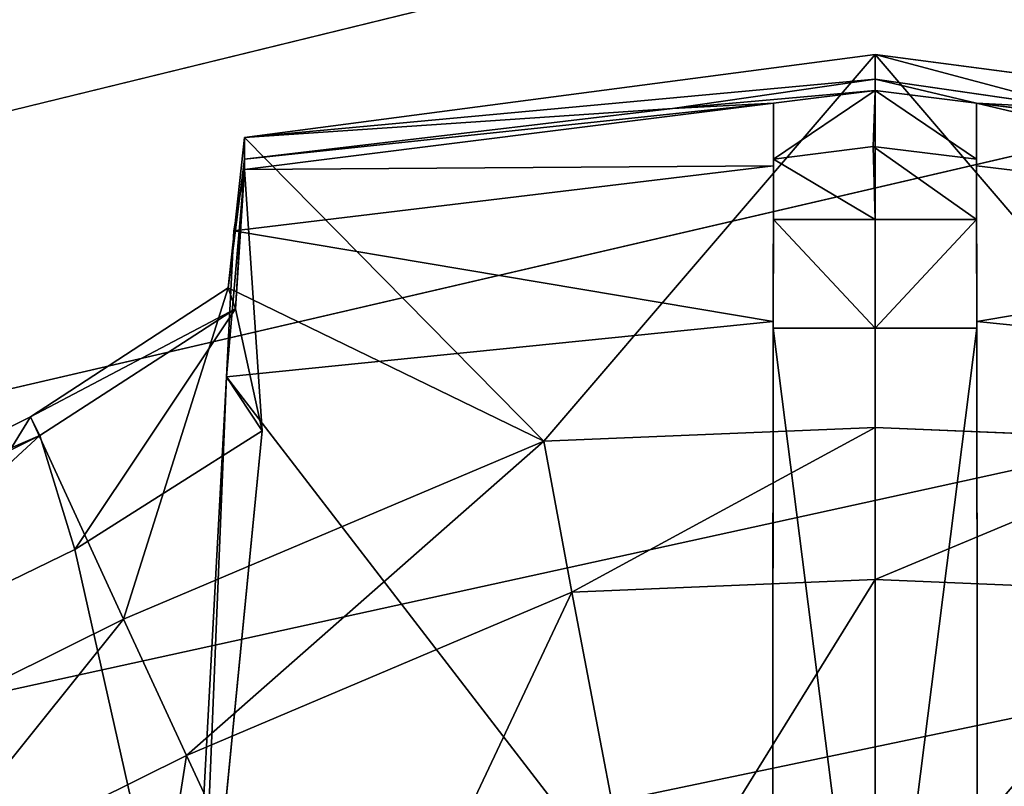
# Model space of a CAD drawing. Extents: x 0 to 31, y 0 to 21.2.
# Tile 201 of 256: x 17.532 to 17.93, y 3.452 to 3.761. Entities that reach past the tile are written whole.
import ezdxf

# ---------------------------------------------------------------- set-up
doc = ezdxf.new("R2010")
doc.units = 0
doc.header["$MEASUREMENT"] = 0
doc.layers.get('0').update_dxf_attribs({"color": 13, "linetype": 'CONTINUOUS'})
for name, color, linetype in [('CAST_IRON', 250, 'CONTINUOUS'), ('GALVANIZED_METAL', 252, 'CONTINUOUS'), ('KNOBS', 252, 'CONTINUOUS')]:
    doc.layers.add(name, color=color, linetype=linetype)

# ---------------------------------------------------------------- blocks, each defined once
blk = doc.blocks.new('NGM5058UC_TRADECAD_DXF')
at = {"layer": 'CAST_IRON', "color": 0}
for p, q in [((6.2138, -5.87025, 0.58145), (-7.348, -9.18255, 0.58145)), ((6.2138, -5.87025, 0.58145), (-7.348, -9.18255, 0.58145)), ((6.3871, -5.99295, 0.58145), (-7.348, -9.18255, 0.58145)), ((6.3871, -5.99295, 0.58145), (-7.348, -9.18255, 0.58145)), ((-7.348, -9.18255, 0.58145), (6.4994, -6.14695, 0.58145)), ((-7.348, -9.18255, 0.58145), (6.4994, -6.14695, 0.58145)), ((6.5572, -6.27685, 0.57605), (-7.348, -9.18255, 0.58145)), ((6.5572, -6.27685, 0.57605), (-7.348, -9.18255, 0.58145))]:
    blk.add_line(p, q, dxfattribs=at)
at = {"layer": 'KNOBS', "color": 0}
for p, q in [((2.1031, -6.90825, 0.90625), (2.3579, -6.87475, 0.90625)), ((2.1031, -6.90825, 0.90625), (2.3579, -6.87475, 0.90625)), ((2.3579, -6.87475, 0.90625), (2.3579, -6.88465, 1.12635)), ((2.3579, -6.87475, 0.90625), (2.6127, -6.90825, 0.90625)), ((2.3579, -6.87475, 0.90625), (2.3579, -6.88465, 1.12635)), ((2.3579, -7.02535, 0.90625), (2.3579, -6.87475, 0.90625)), ((2.3579, -6.87475, 0.90625), (2.6127, -6.90825, 0.90625)), ((2.3579, -7.02535, 0.90625), (2.3579, -6.87475, 0.90625)), ((2.276, -6.89655, 1.12635), (2.3579, -6.88465, 1.12635)), ((2.276, -6.89655, 1.12635), (2.3579, -6.88465, 1.12635)), ((2.3579, -6.88465, 1.12635), (2.3579, -6.88925, 1.16625)), ((2.3579, -6.88465, 1.12635), (2.4398, -6.89655, 1.12635)), ((2.3579, -6.88465, 1.12635), (2.3579, -6.88925, 1.16625)), ((2.3579, -6.88465, 1.12635), (2.4398, -6.89655, 1.12635)), ((2.3579, -6.88925, 1.16625), (2.3169, -6.89435, 1.16625)), ((2.3579, -6.88925, 1.16625), (2.3169, -6.89435, 1.16625)), ((2.3571, -6.91195, 1.16625), (2.3579, -6.88925, 1.16625)), ((2.3571, -6.91195, 1.16625), (2.3579, -6.88925, 1.16625)), ((2.3989, -6.89435, 1.16625), (2.3579, -6.88925, 1.16625)), ((2.3989, -6.89435, 1.16625), (2.3579, -6.88925, 1.16625)), ((2.1031, -6.92125, 1.16625), (2.3169, -6.89435, 1.16625)), ((2.1031, -6.92125, 1.16625), (2.3169, -6.89435, 1.16625)), ((2.3169, -6.89435, 1.16625), (2.276, -6.89655, 1.12635)), ((2.3169, -6.89435, 1.16625), (2.276, -6.89655, 1.12635)), ((2.3169, -6.91975, 1.89825), (2.3169, -6.89435, 1.16625)), ((2.3169, -6.89435, 1.16625), (2.3169, -6.91705, 1.16625)), ((2.3169, -6.89435, 1.16625), (2.3169, -6.91705, 1.16625)), ((2.3169, -6.91975, 1.89825), (2.3169, -6.89435, 1.16625)), ((2.4398, -6.89655, 1.12635), (2.3989, -6.89435, 1.16625)), ((2.6127, -6.92105, 1.16625), (2.3989, -6.89435, 1.16625)), ((2.4398, -6.89655, 1.12635), (2.3989, -6.89435, 1.16625)), ((2.3989, -6.89435, 1.16625), (2.3989, -6.91695, 1.16625)), ((2.3989, -6.89435, 1.16625), (2.3989, -6.91695, 1.16625)), ((2.3989, -6.89435, 1.16625), (2.3989, -6.91975, 1.89825)), ((2.6127, -6.92105, 1.16625), (2.3989, -6.89435, 1.16625)), ((2.3989, -6.89435, 1.16625), (2.3989, -6.91975, 1.89825)), ((2.1031, -6.90825, 0.90625), (2.276, -6.89655, 1.12635)), ((2.276, -6.89655, 1.12635), (2.1031, -6.91705, 1.12635)), ((2.1031, -6.90825, 0.90625), (2.276, -6.89655, 1.12635)), ((2.276, -6.89655, 1.12635), (2.1031, -6.91705, 1.12635)), ((2.0965, -6.96905, 0.90625), (2.1031, -6.90825, 0.90625)), ((2.0965, -6.96905, 0.90625), (2.1031, -6.90825, 0.90625)), ((2.1031, -6.91705, 1.12635), (2.1031, -6.90825, 0.90625)), ((2.1031, -6.91705, 1.12635), (2.1031, -6.90825, 0.90625)), ((2.1031, -6.90825, 0.90625), (2.224, -7.03095, 0.90625)), ((2.1031, -6.90825, 0.90625), (2.224, -7.03095, 0.90625)), ((2.3571, -6.91195, 1.16625), (2.3169, -6.91705, 1.16625)), ((2.3571, -6.91195, 1.16625), (2.3169, -6.91705, 1.16625)), ((2.3989, -6.91695, 1.16625), (2.3571, -6.91195, 1.16625)), ((2.3989, -6.94145, 1.89865), (2.3571, -6.91195, 1.16625)), ((2.3989, -6.91695, 1.16625), (2.3571, -6.91195, 1.16625)), ((2.3579, -6.94145, 1.89865), (2.3571, -6.91195, 1.16625)), ((2.3989, -6.94145, 1.89865), (2.3571, -6.91195, 1.16625)), ((2.3579, -6.94145, 1.89865), (2.3571, -6.91195, 1.16625)), ((2.0987, -6.94595, 1.89835), (2.3169, -6.91975, 1.89825)), ((2.0987, -6.94595, 1.89835), (2.3169, -6.91975, 1.89825)), ((2.1031, -6.91705, 1.12635), (2.0994, -6.97745, 1.12645)), ((2.1031, -6.91705, 1.12635), (2.0994, -6.97745, 1.12645)), ((2.1031, -6.92125, 1.16625), (2.1031, -6.91705, 1.12635)), ((2.1031, -6.92125, 1.16625), (2.1031, -6.91705, 1.12635)), ((2.3167, -6.98265, 1.89815), (2.3169, -6.91975, 1.89825)), ((2.3167, -6.98265, 1.89815), (2.3169, -6.91975, 1.89825)), ((2.3169, -6.91705, 1.16625), (2.3169, -6.94145, 1.89865)), ((2.3579, -6.94145, 1.89865), (2.3169, -6.91705, 1.16625)), ((2.3169, -6.91705, 1.16625), (2.3169, -6.94145, 1.89865)), ((2.3579, -6.94145, 1.89865), (2.3169, -6.91705, 1.16625)), ((2.3169, -6.91975, 1.89825), (2.3169, -6.94145, 1.89865)), ((2.3169, -6.91975, 1.89825), (2.3169, -6.94145, 1.89865)), ((2.3989, -6.94145, 1.89865), (2.3989, -6.91695, 1.16625)), ((2.3989, -6.94145, 1.89865), (2.3989, -6.91695, 1.16625)), ((2.3989, -6.94145, 1.89865), (2.3989, -6.91975, 1.89825)), ((2.3989, -6.91975, 1.89825), (2.3991, -6.98265, 1.89815)), ((2.3989, -6.94145, 1.89865), (2.3989, -6.91975, 1.89825)), ((2.3989, -6.91975, 1.89825), (2.3991, -6.98265, 1.89815)), ((2.3989, -6.91975, 1.89825), (2.6171, -6.94595, 1.89835)), ((2.3989, -6.91975, 1.89825), (2.6171, -6.94595, 1.89835)), ((2.1031, -6.92125, 1.16625), (2.0958, -7.00495, 1.89815)), ((2.1031, -6.92125, 1.16625), (2.0958, -7.00495, 1.89815)), ((2.0987, -6.94595, 1.89835), (2.1031, -6.92125, 1.16625)), ((2.0987, -6.94595, 1.89835), (2.1031, -6.92125, 1.16625)), ((2.0994, -6.97745, 1.12645), (2.1031, -6.92125, 1.16625)), ((2.0994, -6.97745, 1.12645), (2.1031, -6.92125, 1.16625)), ((2.1102, -7.02675, 1.16675), (2.1031, -6.92125, 1.16625)), ((2.1102, -7.02675, 1.16675), (2.1031, -6.92125, 1.16625)), ((2.3169, -6.94145, 1.89865), (2.3167, -6.98525, 1.89855)), ((2.3169, -6.94145, 1.89865), (2.3167, -6.98525, 1.89855)), ((2.3169, -6.94145, 1.89865), (2.3579, -6.94145, 1.89865)), ((2.3169, -6.94145, 1.89865), (2.3579, -6.94145, 1.89865)), ((2.3579, -6.98525, 1.89855), (2.3579, -6.94145, 1.89865)), ((2.3579, -6.94145, 1.89865), (2.3989, -6.94145, 1.89865)), ((2.3579, -6.98525, 1.89855), (2.3579, -6.94145, 1.89865)), ((2.3579, -6.94145, 1.89865), (2.3989, -6.94145, 1.89865)), ((2.3989, -6.94145, 1.89865), (2.3991, -6.98525, 1.89855)), ((2.3989, -6.94145, 1.89865), (2.3991, -6.98525, 1.89855)), ((2.0958, -7.00495, 1.89815), (2.0987, -6.94595, 1.89835)), ((2.0958, -7.00495, 1.89815), (2.0987, -6.94595, 1.89835)), ((2.0166, -7.02105, 0.90625), (2.0965, -6.96905, 0.90625)), ((2.0166, -7.02105, 0.90625), (2.0965, -6.96905, 0.90625)), ((2.0994, -6.97745, 1.12645), (2.0965, -6.96905, 0.90625)), ((2.0994, -6.97745, 1.12645), (2.0965, -6.96905, 0.90625)), ((2.224, -7.03095, 0.90625), (2.0965, -6.96905, 0.90625)), ((2.224, -7.03095, 0.90625), (2.0965, -6.96905, 0.90625)), ((2.0203, -7.02865, 1.12645), (2.0994, -6.97745, 1.12645)), ((2.0203, -7.02865, 1.12645), (2.0994, -6.97745, 1.12645)), ((2.0994, -6.97745, 1.12645), (2.1102, -7.02675, 1.16675)), ((2.0994, -6.97745, 1.12645), (2.1102, -7.02675, 1.16675)), ((2.3167, -6.98265, 1.89815), (2.0958, -7.00495, 1.89815)), ((2.3167, -6.98265, 1.89815), (2.0958, -7.00495, 1.89815)), ((2.3165, -7.29145, 1.89825), (2.3167, -6.98265, 1.89815)), ((2.3165, -7.29145, 1.89825), (2.3167, -6.98265, 1.89815)), ((2.3167, -6.98525, 1.89855), (2.3167, -6.98265, 1.89815)), ((2.3167, -6.98525, 1.89855), (2.3167, -6.98265, 1.89815)), ((2.3991, -6.98265, 1.89815), (2.3991, -6.98525, 1.89855)), ((2.3991, -6.98265, 1.89815), (2.3991, -6.98525, 1.89855)), ((2.3991, -6.98265, 1.89815), (2.3993, -7.29145, 1.89825)), ((2.62, -7.00495, 1.89815), (2.3991, -6.98265, 1.89815)), ((2.3991, -6.98265, 1.89815), (2.3993, -7.29145, 1.89825)), ((2.62, -7.00495, 1.89815), (2.3991, -6.98265, 1.89815)), ((2.3167, -6.98525, 1.89855), (2.3165, -7.29395, 1.89865)), ((2.3167, -6.98525, 1.89855), (2.3165, -7.29395, 1.89865)), ((2.3579, -6.98525, 1.89855), (2.3167, -6.98525, 1.89855)), ((2.3579, -6.98525, 1.89855), (2.3167, -6.98525, 1.89855)), ((2.3579, -7.31015, 1.89865), (2.3579, -6.98525, 1.89855)), ((2.3579, -6.98525, 1.89855), (2.3991, -6.98525, 1.89855)), ((2.3579, -6.98525, 1.89855), (2.3991, -6.98525, 1.89855)), ((2.3579, -7.31015, 1.89865), (2.3579, -6.98525, 1.89855)), ((2.3991, -6.98525, 1.89855), (2.3993, -7.29395, 1.89865)), ((2.3991, -6.98525, 1.89855), (2.3993, -7.29395, 1.89865)), ((2.0792, -7.31085, 1.89845), (2.0958, -7.00495, 1.89815)), ((2.0792, -7.31085, 1.89845), (2.0958, -7.00495, 1.89815)), ((2.084, -7.29455, 1.16675), (2.0958, -7.00495, 1.89815)), ((2.084, -7.29455, 1.16675), (2.0958, -7.00495, 1.89815)), ((2.0958, -7.00495, 1.89815), (2.1102, -7.02675, 1.16675)), ((2.0958, -7.00495, 1.89815), (2.1102, -7.02675, 1.16675)), ((1.8737, -7.09195, 0.90625), (2.0166, -7.02105, 0.90625)), ((1.8737, -7.09195, 0.90625), (2.0166, -7.02105, 0.90625)), ((2.0166, -7.02105, 0.90625), (2.0203, -7.02865, 1.12645)), ((2.0166, -7.02105, 0.90625), (2.0203, -7.02865, 1.12645)), ((2.0166, -7.02105, 0.90625), (2.0542, -7.10285, 0.90625)), ((2.0166, -7.02105, 0.90625), (2.0542, -7.10285, 0.90625)), ((2.0345, -7.07465, 1.16675), (2.1102, -7.02675, 1.16675)), ((2.0345, -7.07465, 1.16675), (2.1102, -7.02675, 1.16675)), ((2.1102, -7.02675, 1.16675), (2.084, -7.29455, 1.16675)), ((2.1102, -7.02675, 1.16675), (2.084, -7.29455, 1.16675)), ((2.224, -7.03095, 0.90625), (2.3579, -7.02535, 0.90625)), ((2.224, -7.03095, 0.90625), (2.3579, -7.02535, 0.90625)), ((2.3579, -7.02535, 0.90625), (2.4917, -7.03095, 0.90625)), ((2.3579, -7.08675, 0.80005), (2.3579, -7.02535, 0.90625)), ((2.3579, -7.02535, 0.90625), (2.4917, -7.03095, 0.90625)), ((2.3579, -7.08675, 0.80005), (2.3579, -7.02535, 0.90625)), ((1.879, -7.09885, 1.12645), (2.0203, -7.02865, 1.12645)), ((1.879, -7.09885, 1.12645), (2.0203, -7.02865, 1.12645)), ((2.0203, -7.02865, 1.12645), (2.0345, -7.07465, 1.16675)), ((2.0203, -7.02865, 1.12645), (2.0345, -7.07465, 1.16675)), ((2.0542, -7.10285, 0.90625), (2.224, -7.03095, 0.90625)), ((2.0542, -7.10285, 0.90625), (2.224, -7.03095, 0.90625)), ((2.2353, -7.09195, 0.80005), (2.224, -7.03095, 0.90625)), ((2.2353, -7.09195, 0.80005), (2.224, -7.03095, 0.90625)), ((1.8991, -7.14045, 1.16675), (2.0345, -7.07465, 1.16675)), ((1.8991, -7.14045, 1.16675), (2.0345, -7.07465, 1.16675)), ((2.3579, -7.08675, 0.59075), (2.2353, -7.09195, 0.59075)), ((2.3579, -7.08675, 0.80005), (2.2353, -7.09195, 0.80005)), ((2.3579, -7.08675, 0.59075), (2.2353, -7.09195, 0.59075)), ((2.3579, -7.08675, 0.80005), (2.2353, -7.09195, 0.80005)), ((2.4805, -7.09195, 0.59075), (2.3579, -7.08675, 0.59075)), ((2.3579, -7.08675, 0.59075), (2.358, -7.23525, 0.59075)), ((2.3579, -7.08675, 0.59075), (2.358, -7.23525, 0.59075)), ((2.4805, -7.09195, 0.80005), (2.3579, -7.08675, 0.80005)), ((2.3579, -7.08675, 0.80005), (2.3579, -7.08675, 0.59075)), ((2.4805, -7.09195, 0.59075), (2.3579, -7.08675, 0.59075)), ((2.3579, -7.08675, 0.80005), (2.3579, -7.08675, 0.59075)), ((2.4805, -7.09195, 0.80005), (2.3579, -7.08675, 0.80005)), ((2.2353, -7.09195, 0.59075), (2.0797, -7.15785, 0.59075)), ((2.0797, -7.15785, 0.80005), (2.2353, -7.09195, 0.80005)), ((2.0797, -7.15785, 0.80005), (2.2353, -7.09195, 0.80005)), ((2.2353, -7.09195, 0.59075), (2.0797, -7.15785, 0.59075)), ((2.2353, -7.09195, 0.59075), (2.2635, -7.23915, 0.59075)), ((2.2353, -7.09195, 0.59075), (2.2635, -7.23915, 0.59075)), ((2.2353, -7.09195, 0.80005), (2.2353, -7.09195, 0.59075)), ((2.2353, -7.09195, 0.80005), (2.2353, -7.09195, 0.59075)), ((1.9278, -7.16555, 0.90625), (2.0542, -7.10285, 0.90625)), ((1.9278, -7.16555, 0.90625), (2.0542, -7.10285, 0.90625)), ((2.0542, -7.10285, 0.90625), (2.0797, -7.15785, 0.80005)), ((2.0542, -7.10285, 0.90625), (2.0797, -7.15785, 0.80005)), ((2.0797, -7.15785, 0.59075), (1.9639, -7.21525, 0.59075)), ((2.0797, -7.15785, 0.80005), (1.9639, -7.21525, 0.80005)), ((2.0797, -7.15785, 0.59075), (1.9639, -7.21525, 0.59075)), ((2.0797, -7.15785, 0.80005), (1.9639, -7.21525, 0.80005)), ((2.1415, -7.29085, 0.59075), (2.0797, -7.15785, 0.59075)), ((2.1415, -7.29085, 0.59075), (2.0797, -7.15785, 0.59075)), ((2.0797, -7.15785, 0.59075), (2.0797, -7.15785, 0.80005)), ((2.0797, -7.15785, 0.59075), (2.0797, -7.15785, 0.80005))]:
    blk.add_line(p, q, dxfattribs=at)
at = {"layer": 'CAST_IRON', "color": 0}
mesh = blk.add_polyface(dxfattribs=at)
corners = [(-6.3929, -5.77405, 0.58145), (6.2138, -5.87025, 0.58145), (-7.348, -9.18255, 0.58145), (5.9703, -5.77405, 0.58145)]
mesh.append_faces([[corners[k] for k in face] for face in [(0, 1, 2), (1, 0, 3)]], dxfattribs={"vtx0": -1, "color": 0})
mesh = blk.add_polyface(dxfattribs=at)
corners = [(6.3871, -5.99295, 0.58145), (-7.348, -9.18255, 0.58145), (6.2138, -5.87025, 0.58145)]
mesh.append_faces([[corners[k] for k in face] for face in [(0, 1, 2)]], dxfattribs={"color": 0})
mesh = blk.add_polyface(dxfattribs=at)
corners = [(6.4994, -6.14695, 0.58145), (-7.348, -9.18255, 0.58145), (6.3871, -5.99295, 0.58145)]
mesh.append_faces([[corners[k] for k in face] for face in [(0, 1, 2)]], dxfattribs={"color": 0})
mesh = blk.add_polyface(dxfattribs=at)
corners = [(6.5572, -6.27685, 0.57605), (-7.348, -9.18255, 0.58145), (6.4994, -6.14695, 0.58145)]
mesh.append_faces([[corners[k] for k in face] for face in [(0, 1, 2)]], dxfattribs={"color": 0})
mesh = blk.add_polyface(dxfattribs=at)
corners = [(6.5715, -6.39075, 0.58145), (-7.348, -9.18255, 0.58145), (6.5572, -6.27685, 0.57605)]
mesh.append_faces([[corners[k] for k in face] for face in [(0, 1, 2)]], dxfattribs={"color": 0})
mesh = blk.add_polyface(dxfattribs=at)
corners = [(6.5869, -9.17585, 0.58145), (-7.348, -9.18255, 0.58145), (6.5715, -6.39075, 0.58145)]
mesh.append_faces([[corners[k] for k in face] for face in [(0, 1, 2)]], dxfattribs={"color": 0})
at = {"layer": 'GALVANIZED_METAL', "color": 0}
mesh = blk.add_polyface(dxfattribs=at)
corners = [(-14.2165, -9.41305, -1.89865), (14.216, 9.40775, -1.89865), (-14.3866, -9.24295, -1.89865), (14.386, 9.23775, -1.89865)]
mesh.append_faces([[corners[k] for k in face] for face in [(0, 1, 2), (1, 0, 3)]], dxfattribs={"vtx0": -1, "color": 0})
mesh = blk.add_polyface(dxfattribs=at)
corners = [(14.216, 9.40775, -1.89865), (-14.2165, 9.40775, -1.89865), (-14.3866, -9.24295, -1.89865)]
mesh.append_faces([[corners[k] for k in face] for face in [(0, 1, 2)]], dxfattribs={"color": 0})
mesh = blk.add_polyface(dxfattribs=at)
corners = [(14.386, 9.23775, -1.89865), (-14.2165, -9.41305, -1.89865), (14.2159, -9.41295, -1.89865)]
mesh.append_faces([[corners[k] for k in face] for face in [(0, 1, 2)]], dxfattribs={"color": 0})
at = {"layer": 'KNOBS', "color": 0}
mesh = blk.add_polyface(dxfattribs=at)
corners = [(2.3579, -6.88465, 1.12635), (2.1031, -6.90825, 0.90625), (2.3579, -6.87475, 0.90625)]
mesh.append_faces([[corners[k] for k in face] for face in [(0, 1, 2)]], dxfattribs={"color": 0})
mesh = blk.add_polyface(dxfattribs=at)
corners = [(2.224, -7.03095, 0.90625), (2.3579, -6.87475, 0.90625), (2.1031, -6.90825, 0.90625), (2.3579, -7.02535, 0.90625)]
mesh.append_faces([[corners[k] for k in face] for face in [(0, 1, 2), (1, 0, 3)]], dxfattribs={"vtx0": -1, "color": 0})
mesh = blk.add_polyface(dxfattribs=at)
corners = [(2.4398, -6.89655, 1.12635), (2.3579, -6.87475, 0.90625), (2.6127, -6.90825, 0.90625)]
mesh.append_faces([[corners[k] for k in face] for face in [(0, 1, 2)]], dxfattribs={"color": 0})
mesh = blk.add_polyface(dxfattribs=at)
corners = [(2.3579, -6.88465, 1.12635), (2.3579, -6.87475, 0.90625), (2.4398, -6.89655, 1.12635)]
mesh.append_faces([[corners[k] for k in face] for face in [(0, 1, 2)]], dxfattribs={"color": 0})
mesh = blk.add_polyface(dxfattribs=at)
corners = [(2.4917, -7.03095, 0.90625), (2.3579, -6.87475, 0.90625), (2.3579, -7.02535, 0.90625), (2.6127, -6.90825, 0.90625)]
mesh.append_faces([[corners[k] for k in face] for face in [(0, 1, 2), (1, 0, 3)]], dxfattribs={"vtx0": -1, "color": 0})
mesh = blk.add_polyface(dxfattribs=at)
corners = [(2.276, -6.89655, 1.12635), (2.1031, -6.90825, 0.90625), (2.3579, -6.88465, 1.12635)]
mesh.append_faces([[corners[k] for k in face] for face in [(0, 1, 2)]], dxfattribs={"color": 0})
mesh = blk.add_polyface(dxfattribs=at)
corners = [(2.3579, -6.88925, 1.16625), (2.276, -6.89655, 1.12635), (2.3579, -6.88465, 1.12635)]
mesh.append_faces([[corners[k] for k in face] for face in [(0, 1, 2)]], dxfattribs={"color": 0})
mesh = blk.add_polyface(dxfattribs=at)
corners = [(2.3989, -6.89435, 1.16625), (2.3579, -6.88465, 1.12635), (2.4398, -6.89655, 1.12635)]
mesh.append_faces([[corners[k] for k in face] for face in [(0, 1, 2)]], dxfattribs={"color": 0})
mesh = blk.add_polyface(dxfattribs=at)
corners = [(2.3579, -6.88925, 1.16625), (2.3579, -6.88465, 1.12635), (2.3989, -6.89435, 1.16625)]
mesh.append_faces([[corners[k] for k in face] for face in [(0, 1, 2)]], dxfattribs={"color": 0})
mesh = blk.add_polyface(dxfattribs=at)
corners = [(2.3169, -6.89435, 1.16625), (2.276, -6.89655, 1.12635), (2.3579, -6.88925, 1.16625)]
mesh.append_faces([[corners[k] for k in face] for face in [(0, 1, 2)]], dxfattribs={"color": 0})
mesh = blk.add_polyface(dxfattribs=at)
corners = [(2.3579, -6.88925, 1.16625), (2.3169, -6.91705, 1.16625), (2.3169, -6.89435, 1.16625), (2.3571, -6.91195, 1.16625)]
mesh.append_faces([[corners[k] for k in face] for face in [(0, 1, 2), (1, 0, 3)]], dxfattribs={"vtx0": -1, "color": 0})
mesh = blk.add_polyface(dxfattribs=at)
corners = [(2.3579, -6.88925, 1.16625), (2.3989, -6.91695, 1.16625), (2.3571, -6.91195, 1.16625), (2.3989, -6.89435, 1.16625)]
mesh.append_faces([[corners[k] for k in face] for face in [(0, 1, 2), (1, 0, 3)]], dxfattribs={"vtx0": -1, "color": 0})
mesh = blk.add_polyface(dxfattribs=at)
corners = [(2.3169, -6.91975, 1.89825), (2.1031, -6.92125, 1.16625), (2.3169, -6.89435, 1.16625)]
mesh.append_faces([[corners[k] for k in face] for face in [(0, 1, 2)]], dxfattribs={"color": 0})
mesh = blk.add_polyface(dxfattribs=at)
corners = [(2.3169, -6.89435, 1.16625), (2.1031, -6.91705, 1.12635), (2.276, -6.89655, 1.12635)]
mesh.append_faces([[corners[k] for k in face] for face in [(0, 1, 2)]], dxfattribs={"color": 0})
mesh = blk.add_polyface(dxfattribs=at)
corners = [(2.1031, -6.92125, 1.16625), (2.1031, -6.91705, 1.12635), (2.3169, -6.89435, 1.16625)]
mesh.append_faces([[corners[k] for k in face] for face in [(0, 1, 2)]], dxfattribs={"color": 0})
mesh = blk.add_polyface(dxfattribs=at)
corners = [(2.3169, -6.91975, 1.89825), (2.3169, -6.91705, 1.16625), (2.3169, -6.94145, 1.89865), (2.3169, -6.89435, 1.16625)]
mesh.append_faces([[corners[k] for k in face] for face in [(0, 1, 2), (1, 0, 3)]], dxfattribs={"vtx0": -1, "color": 0})
mesh = blk.add_polyface(dxfattribs=at)
corners = [(2.3989, -6.89435, 1.16625), (2.4398, -6.89655, 1.12635), (2.6127, -6.92105, 1.16625)]
mesh.append_faces([[corners[k] for k in face] for face in [(0, 1, 2)]], dxfattribs={"color": 0})
mesh = blk.add_polyface(dxfattribs=at)
corners = [(2.3989, -6.91695, 1.16625), (2.3989, -6.91975, 1.89825), (2.3989, -6.94145, 1.89865), (2.3989, -6.89435, 1.16625)]
mesh.append_faces([[corners[k] for k in face] for face in [(0, 1, 2), (1, 0, 3)]], dxfattribs={"vtx0": -1, "color": 0})
mesh = blk.add_polyface(dxfattribs=at)
corners = [(2.6171, -6.94595, 1.89835), (2.3989, -6.89435, 1.16625), (2.6127, -6.92105, 1.16625)]
mesh.append_faces([[corners[k] for k in face] for face in [(0, 1, 2)]], dxfattribs={"color": 0})
mesh = blk.add_polyface(dxfattribs=at)
corners = [(2.6171, -6.94595, 1.89835), (2.3989, -6.91975, 1.89825), (2.3989, -6.89435, 1.16625)]
mesh.append_faces([[corners[k] for k in face] for face in [(0, 1, 2)]], dxfattribs={"color": 0})
mesh = blk.add_polyface(dxfattribs=at)
corners = [(2.1031, -6.91705, 1.12635), (2.1031, -6.90825, 0.90625), (2.276, -6.89655, 1.12635)]
mesh.append_faces([[corners[k] for k in face] for face in [(0, 1, 2)]], dxfattribs={"color": 0})
mesh = blk.add_polyface(dxfattribs=at)
corners = [(2.1031, -6.90825, 0.90625), (2.1031, -6.91705, 1.12635), (2.0965, -6.96905, 0.90625)]
mesh.append_faces([[corners[k] for k in face] for face in [(0, 1, 2)]], dxfattribs={"color": 0})
mesh = blk.add_polyface(dxfattribs=at)
corners = [(2.224, -7.03095, 0.90625), (2.1031, -6.90825, 0.90625), (2.0965, -6.96905, 0.90625)]
mesh.append_faces([[corners[k] for k in face] for face in [(0, 1, 2)]], dxfattribs={"color": 0})
mesh = blk.add_polyface(dxfattribs=at)
corners = [(2.3579, -6.94145, 1.89865), (2.3169, -6.91705, 1.16625), (2.3571, -6.91195, 1.16625)]
mesh.append_faces([[corners[k] for k in face] for face in [(0, 1, 2)]], dxfattribs={"color": 0})
mesh = blk.add_polyface(dxfattribs=at)
corners = [(2.3989, -6.94145, 1.89865), (2.3571, -6.91195, 1.16625), (2.3989, -6.91695, 1.16625)]
mesh.append_faces([[corners[k] for k in face] for face in [(0, 1, 2)]], dxfattribs={"color": 0})
mesh = blk.add_polyface(dxfattribs=at)
corners = [(2.3579, -6.94145, 1.89865), (2.3571, -6.91195, 1.16625), (2.3989, -6.94145, 1.89865)]
mesh.append_faces([[corners[k] for k in face] for face in [(0, 1, 2)]], dxfattribs={"color": 0})
mesh = blk.add_polyface(dxfattribs=at)
corners = [(2.1031, -6.91705, 1.12635), (2.0994, -6.97745, 1.12645), (2.0965, -6.96905, 0.90625)]
mesh.append_faces([[corners[k] for k in face] for face in [(0, 1, 2)]], dxfattribs={"color": 0})
mesh = blk.add_polyface(dxfattribs=at)
corners = [(2.3169, -6.91975, 1.89825), (2.3167, -6.98265, 1.89815), (2.0987, -6.94595, 1.89835)]
mesh.append_faces([[corners[k] for k in face] for face in [(0, 1, 2)]], dxfattribs={"color": 0})
mesh = blk.add_polyface(dxfattribs=at)
corners = [(2.0987, -6.94595, 1.89835), (2.1031, -6.92125, 1.16625), (2.3169, -6.91975, 1.89825)]
mesh.append_faces([[corners[k] for k in face] for face in [(0, 1, 2)]], dxfattribs={"color": 0})
mesh = blk.add_polyface(dxfattribs=at)
corners = [(2.1031, -6.91705, 1.12635), (2.1031, -6.92125, 1.16625), (2.0994, -6.97745, 1.12645)]
mesh.append_faces([[corners[k] for k in face] for face in [(0, 1, 2)]], dxfattribs={"color": 0})
mesh = blk.add_polyface(dxfattribs=at)
corners = [(2.3169, -6.91975, 1.89825), (2.3169, -6.94145, 1.89865), (2.3167, -6.98265, 1.89815)]
mesh.append_faces([[corners[k] for k in face] for face in [(0, 1, 2)]], dxfattribs={"color": 0})
mesh = blk.add_polyface(dxfattribs=at)
corners = [(2.3169, -6.94145, 1.89865), (2.3169, -6.91705, 1.16625), (2.3579, -6.94145, 1.89865)]
mesh.append_faces([[corners[k] for k in face] for face in [(0, 1, 2)]], dxfattribs={"color": 0})
mesh = blk.add_polyface(dxfattribs=at)
corners = [(2.3989, -6.91975, 1.89825), (2.3991, -6.98265, 1.89815), (2.3989, -6.94145, 1.89865)]
mesh.append_faces([[corners[k] for k in face] for face in [(0, 1, 2)]], dxfattribs={"color": 0})
mesh = blk.add_polyface(dxfattribs=at)
corners = [(2.6171, -6.94595, 1.89835), (2.3991, -6.98265, 1.89815), (2.3989, -6.91975, 1.89825)]
mesh.append_faces([[corners[k] for k in face] for face in [(0, 1, 2)]], dxfattribs={"color": 0})
mesh = blk.add_polyface(dxfattribs=at)
corners = [(2.1031, -6.92125, 1.16625), (2.0958, -7.00495, 1.89815), (2.1102, -7.02675, 1.16675)]
mesh.append_faces([[corners[k] for k in face] for face in [(0, 1, 2)]], dxfattribs={"color": 0})
mesh = blk.add_polyface(dxfattribs=at)
corners = [(2.1031, -6.92125, 1.16625), (2.0987, -6.94595, 1.89835), (2.0958, -7.00495, 1.89815)]
mesh.append_faces([[corners[k] for k in face] for face in [(0, 1, 2)]], dxfattribs={"color": 0})
mesh = blk.add_polyface(dxfattribs=at)
corners = [(2.1031, -6.92125, 1.16625), (2.1102, -7.02675, 1.16675), (2.0994, -6.97745, 1.12645)]
mesh.append_faces([[corners[k] for k in face] for face in [(0, 1, 2)]], dxfattribs={"color": 0})
mesh = blk.add_polyface(dxfattribs=at)
corners = [(2.3169, -6.94145, 1.89865), (2.3167, -6.98525, 1.89855), (2.3167, -6.98265, 1.89815)]
mesh.append_faces([[corners[k] for k in face] for face in [(0, 1, 2)]], dxfattribs={"color": 0})
mesh = blk.add_polyface(dxfattribs=at)
corners = [(2.3169, -6.94145, 1.89865), (2.3579, -6.98525, 1.89855), (2.3167, -6.98525, 1.89855), (2.3579, -6.94145, 1.89865)]
mesh.append_faces([[corners[k] for k in face] for face in [(0, 1, 2), (1, 0, 3)]], dxfattribs={"vtx0": -1, "color": 0})
mesh = blk.add_polyface(dxfattribs=at)
corners = [(2.3989, -6.94145, 1.89865), (2.3579, -6.98525, 1.89855), (2.3579, -6.94145, 1.89865), (2.3991, -6.98525, 1.89855)]
mesh.append_faces([[corners[k] for k in face] for face in [(0, 1, 2), (1, 0, 3)]], dxfattribs={"vtx0": -1, "color": 0})
mesh = blk.add_polyface(dxfattribs=at)
corners = [(2.3989, -6.94145, 1.89865), (2.3991, -6.98265, 1.89815), (2.3991, -6.98525, 1.89855)]
mesh.append_faces([[corners[k] for k in face] for face in [(0, 1, 2)]], dxfattribs={"color": 0})
mesh = blk.add_polyface(dxfattribs=at)
corners = [(2.3167, -6.98265, 1.89815), (2.0958, -7.00495, 1.89815), (2.0987, -6.94595, 1.89835)]
mesh.append_faces([[corners[k] for k in face] for face in [(0, 1, 2)]], dxfattribs={"color": 0})
mesh = blk.add_polyface(dxfattribs=at)
corners = [(2.62, -7.00495, 1.89815), (2.3991, -6.98265, 1.89815), (2.6171, -6.94595, 1.89835)]
mesh.append_faces([[corners[k] for k in face] for face in [(0, 1, 2)]], dxfattribs={"color": 0})
mesh = blk.add_polyface(dxfattribs=at)
corners = [(2.0994, -6.97745, 1.12645), (2.0166, -7.02105, 0.90625), (2.0965, -6.96905, 0.90625)]
mesh.append_faces([[corners[k] for k in face] for face in [(0, 1, 2)]], dxfattribs={"color": 0})
mesh = blk.add_polyface(dxfattribs=at)
corners = [(2.0542, -7.10285, 0.90625), (2.0965, -6.96905, 0.90625), (2.0166, -7.02105, 0.90625), (2.224, -7.03095, 0.90625)]
mesh.append_faces([[corners[k] for k in face] for face in [(0, 1, 2), (1, 0, 3)]], dxfattribs={"vtx0": -1, "color": 0})
mesh = blk.add_polyface(dxfattribs=at)
corners = [(2.0203, -7.02865, 1.12645), (2.0166, -7.02105, 0.90625), (2.0994, -6.97745, 1.12645)]
mesh.append_faces([[corners[k] for k in face] for face in [(0, 1, 2)]], dxfattribs={"color": 0})
mesh = blk.add_polyface(dxfattribs=at)
corners = [(2.0994, -6.97745, 1.12645), (2.0345, -7.07465, 1.16675), (2.0203, -7.02865, 1.12645)]
mesh.append_faces([[corners[k] for k in face] for face in [(0, 1, 2)]], dxfattribs={"color": 0})
mesh = blk.add_polyface(dxfattribs=at)
corners = [(2.1102, -7.02675, 1.16675), (2.0345, -7.07465, 1.16675), (2.0994, -6.97745, 1.12645)]
mesh.append_faces([[corners[k] for k in face] for face in [(0, 1, 2)]], dxfattribs={"color": 0})
mesh = blk.add_polyface(dxfattribs=at)
corners = [(2.0958, -7.00495, 1.89815), (2.3165, -7.29145, 1.89825), (2.0792, -7.31085, 1.89845), (2.3167, -6.98265, 1.89815)]
mesh.append_faces([[corners[k] for k in face] for face in [(0, 1, 2), (1, 0, 3)]], dxfattribs={"vtx0": -1, "color": 0})
mesh = blk.add_polyface(dxfattribs=at)
corners = [(2.3165, -7.29145, 1.89825), (2.3167, -6.98525, 1.89855), (2.3165, -7.29395, 1.89865), (2.3167, -6.98265, 1.89815)]
mesh.append_faces([[corners[k] for k in face] for face in [(0, 1, 2), (1, 0, 3)]], dxfattribs={"vtx0": -1, "color": 0})
mesh = blk.add_polyface(dxfattribs=at)
corners = [(2.3991, -6.98525, 1.89855), (2.3993, -7.29145, 1.89825), (2.3993, -7.29395, 1.89865), (2.3991, -6.98265, 1.89815)]
mesh.append_faces([[corners[k] for k in face] for face in [(0, 1, 2), (1, 0, 3)]], dxfattribs={"vtx0": -1, "color": 0})
mesh = blk.add_polyface(dxfattribs=at)
corners = [(2.62, -7.00495, 1.89815), (2.3993, -7.29145, 1.89825), (2.3991, -6.98265, 1.89815), (2.6366, -7.31085, 1.89845)]
mesh.append_faces([[corners[k] for k in face] for face in [(0, 1, 2), (1, 0, 3)]], dxfattribs={"vtx0": -1, "color": 0})
mesh = blk.add_polyface(dxfattribs=at)
corners = [(2.3167, -6.98525, 1.89855), (2.3579, -7.31015, 1.89865), (2.3165, -7.29395, 1.89865), (2.3579, -6.98525, 1.89855)]
mesh.append_faces([[corners[k] for k in face] for face in [(0, 1, 2), (1, 0, 3)]], dxfattribs={"vtx0": -1, "color": 0})
mesh = blk.add_polyface(dxfattribs=at)
corners = [(2.3991, -6.98525, 1.89855), (2.3579, -7.31015, 1.89865), (2.3579, -6.98525, 1.89855), (2.3993, -7.29395, 1.89865)]
mesh.append_faces([[corners[k] for k in face] for face in [(0, 1, 2), (1, 0, 3)]], dxfattribs={"vtx0": -1, "color": 0})
mesh = blk.add_polyface(dxfattribs=at)
corners = [(2.0958, -7.00495, 1.89815), (2.0792, -7.31085, 1.89845), (2.084, -7.29455, 1.16675)]
mesh.append_faces([[corners[k] for k in face] for face in [(0, 1, 2)]], dxfattribs={"color": 0})
mesh = blk.add_polyface(dxfattribs=at)
corners = [(2.0958, -7.00495, 1.89815), (2.084, -7.29455, 1.16675), (2.1102, -7.02675, 1.16675)]
mesh.append_faces([[corners[k] for k in face] for face in [(0, 1, 2)]], dxfattribs={"color": 0})
mesh = blk.add_polyface(dxfattribs=at)
corners = [(2.0203, -7.02865, 1.12645), (1.8737, -7.09195, 0.90625), (2.0166, -7.02105, 0.90625), (1.879, -7.09885, 1.12645)]
mesh.append_faces([[corners[k] for k in face] for face in [(0, 1, 2), (1, 0, 3)]], dxfattribs={"vtx0": -1, "color": 0})
mesh = blk.add_polyface(dxfattribs=at)
corners = [(1.9278, -7.16555, 0.90625), (2.0166, -7.02105, 0.90625), (1.8737, -7.09195, 0.90625), (2.0542, -7.10285, 0.90625)]
mesh.append_faces([[corners[k] for k in face] for face in [(0, 1, 2), (1, 0, 3)]], dxfattribs={"vtx0": -1, "color": 0})
mesh = blk.add_polyface(dxfattribs=at)
corners = [(2.0345, -7.07465, 1.16675), (2.084, -7.29455, 1.16675), (1.8991, -7.14045, 1.16675), (2.1102, -7.02675, 1.16675)]
mesh.append_faces([[corners[k] for k in face] for face in [(0, 1, 2), (1, 0, 3)]], dxfattribs={"vtx0": -1, "color": 0})
mesh = blk.add_polyface(dxfattribs=at)
corners = [(2.3579, -7.02535, 0.90625), (2.2353, -7.09195, 0.80005), (2.3579, -7.08675, 0.80005), (2.224, -7.03095, 0.90625)]
mesh.append_faces([[corners[k] for k in face] for face in [(0, 1, 2), (1, 0, 3)]], dxfattribs={"vtx0": -1, "color": 0})
mesh = blk.add_polyface(dxfattribs=at)
corners = [(2.4917, -7.03095, 0.90625), (2.3579, -7.08675, 0.80005), (2.4805, -7.09195, 0.80005), (2.3579, -7.02535, 0.90625)]
mesh.append_faces([[corners[k] for k in face] for face in [(0, 1, 2), (1, 0, 3)]], dxfattribs={"vtx0": -1, "color": 0})
mesh = blk.add_polyface(dxfattribs=at)
corners = [(2.0203, -7.02865, 1.12645), (1.8991, -7.14045, 1.16675), (1.879, -7.09885, 1.12645)]
mesh.append_faces([[corners[k] for k in face] for face in [(0, 1, 2)]], dxfattribs={"color": 0})
mesh = blk.add_polyface(dxfattribs=at)
corners = [(2.0345, -7.07465, 1.16675), (1.8991, -7.14045, 1.16675), (2.0203, -7.02865, 1.12645)]
mesh.append_faces([[corners[k] for k in face] for face in [(0, 1, 2)]], dxfattribs={"color": 0})
mesh = blk.add_polyface(dxfattribs=at)
corners = [(2.224, -7.03095, 0.90625), (2.0797, -7.15785, 0.80005), (2.2353, -7.09195, 0.80005), (2.0542, -7.10285, 0.90625)]
mesh.append_faces([[corners[k] for k in face] for face in [(0, 1, 2), (1, 0, 3)]], dxfattribs={"vtx0": -1, "color": 0})
mesh = blk.add_polyface(dxfattribs=at)
corners = [(2.2635, -7.23915, 0.59075), (2.3579, -7.08675, 0.59075), (2.2353, -7.09195, 0.59075), (2.358, -7.23525, 0.59075)]
mesh.append_faces([[corners[k] for k in face] for face in [(0, 1, 2), (1, 0, 3)]], dxfattribs={"vtx0": -1, "color": 0})
mesh = blk.add_polyface(dxfattribs=at)
corners = [(2.3579, -7.08675, 0.80005), (2.2353, -7.09195, 0.59075), (2.3579, -7.08675, 0.59075), (2.2353, -7.09195, 0.80005)]
mesh.append_faces([[corners[k] for k in face] for face in [(0, 1, 2), (1, 0, 3)]], dxfattribs={"vtx0": -1, "color": 0})
mesh = blk.add_polyface(dxfattribs=at)
corners = [(2.358, -7.23525, 0.59075), (2.4805, -7.09195, 0.59075), (2.3579, -7.08675, 0.59075), (2.4525, -7.23915, 0.59075)]
mesh.append_faces([[corners[k] for k in face] for face in [(0, 1, 2), (1, 0, 3)]], dxfattribs={"vtx0": -1, "color": 0})
mesh = blk.add_polyface(dxfattribs=at)
corners = [(2.4805, -7.09195, 0.80005), (2.3579, -7.08675, 0.59075), (2.4805, -7.09195, 0.59075), (2.3579, -7.08675, 0.80005)]
mesh.append_faces([[corners[k] for k in face] for face in [(0, 1, 2), (1, 0, 3)]], dxfattribs={"vtx0": -1, "color": 0})
mesh = blk.add_polyface(dxfattribs=at)
corners = [(2.1415, -7.29085, 0.59075), (2.2353, -7.09195, 0.59075), (2.0797, -7.15785, 0.59075), (2.2635, -7.23915, 0.59075)]
mesh.append_faces([[corners[k] for k in face] for face in [(0, 1, 2), (1, 0, 3)]], dxfattribs={"vtx0": -1, "color": 0})
mesh = blk.add_polyface(dxfattribs=at)
corners = [(2.2353, -7.09195, 0.80005), (2.0797, -7.15785, 0.59075), (2.2353, -7.09195, 0.59075), (2.0797, -7.15785, 0.80005)]
mesh.append_faces([[corners[k] for k in face] for face in [(0, 1, 2), (1, 0, 3)]], dxfattribs={"vtx0": -1, "color": 0})
mesh = blk.add_polyface(dxfattribs=at)
corners = [(2.0542, -7.10285, 0.90625), (1.9639, -7.21525, 0.80005), (2.0797, -7.15785, 0.80005), (1.9278, -7.16555, 0.90625)]
mesh.append_faces([[corners[k] for k in face] for face in [(0, 1, 2), (1, 0, 3)]], dxfattribs={"vtx0": -1, "color": 0})
mesh = blk.add_polyface(dxfattribs=at)
corners = [(2.084, -7.29455, 1.16675), (1.7522, -7.28325, 1.16675), (1.8991, -7.14045, 1.16675)]
mesh.append_faces([[corners[k] for k in face] for face in [(0, 1, 2)]], dxfattribs={"color": 0})
mesh = blk.add_polyface(dxfattribs=at)
corners = [(2.0516, -7.33545, 0.59075), (2.0797, -7.15785, 0.59075), (1.9639, -7.21525, 0.59075), (2.1415, -7.29085, 0.59075)]
mesh.append_faces([[corners[k] for k in face] for face in [(0, 1, 2), (1, 0, 3)]], dxfattribs={"vtx0": -1, "color": 0})
mesh = blk.add_polyface(dxfattribs=at)
corners = [(2.0797, -7.15785, 0.80005), (1.9639, -7.21525, 0.59075), (2.0797, -7.15785, 0.59075), (1.9639, -7.21525, 0.80005)]
mesh.append_faces([[corners[k] for k in face] for face in [(0, 1, 2), (1, 0, 3)]], dxfattribs={"vtx0": -1, "color": 0})
blk = doc.blocks.new('NGM5058UC_TRADECAD_DWG')
at = {"color": 0}
blk.add_blockref('NGM5058UC_TRADECAD_DXF', (15.5194, 10.62185, 1.89865), dxfattribs=at)

msp = doc.modelspace()

# ---------------------------------------------------------------- block references
at = {"color": 0}
msp.add_blockref('NGM5058UC_TRADECAD_DWG', (0, 0), dxfattribs=at)

doc.saveas('drawing.dxf')
